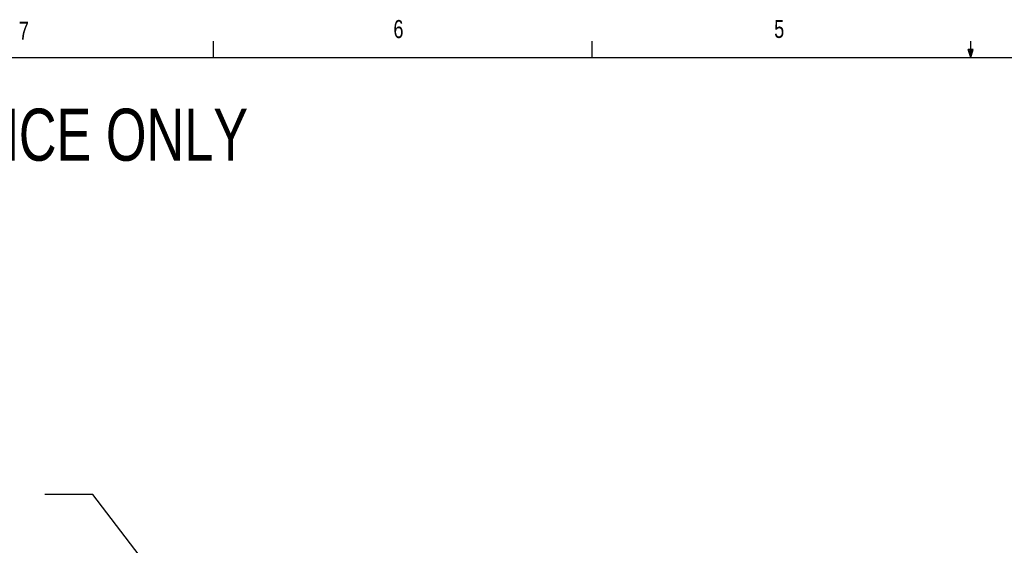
# Model space of a CAD drawing. Header units: inches. Extents: x 0.4 to 16.6, y 0.2 to 10.8.
# Tile 8 of 13: x 3.6 to 8.7, y 8.1 to 10.8. Entities that reach past the tile are written whole.
import ezdxf

# ---------------------------------------------------------------- set-up
doc = ezdxf.new("R2010")
doc.units = ezdxf.units.IN
doc.header["$MEASUREMENT"] = 0
doc.layers.add('BORDER', color=7, linetype='Continuous', lineweight=25)
doc.layers.add('SLD-0', color=7, linetype='Continuous', lineweight=25)
doc.styles.add('SLDTEXTSTYLE0', font='TXT', dxfattribs={"width": 0.75})
doc.dimstyles.new('SLDDIMSTYLE2', dxfattribs={"dimtxt": 0.18, "dimasz": 0.13, "dimexe": 0, "dimexo": 0.0625, "dimgap": 0, "dimtad": 0, "dimtih": 1, "dimtoh": 1, "dimdec": 0, "dimrnd": 1e-09, "dimzin": 0, "dimdsep": 46, "dimtxsty": 'Standard', "dimsah": 1, "dimcen": 0.09, "dimadec": 0, "dimazin": 0, "dimtfac": 0.13, "dimtdec": 0, "dimtofl": 0, "dimtmove": 0, "dimatfit": 3, "dimfxl": 0, "dimfrac": 2, "dimtolj": 1, "dimtzin": 0, "dimarcsym": 0})

# ---------------------------------------------------------------- blocks, each defined once
blk = doc.blocks.new('SW_NOTE_0_1')
at = {"layer": 'SLD-0', "color": 0, "attachment_point": 1, "style": 'SLDTEXTSTYLE0'}
for s, insert, char_height in [('ROTATABLE IN', (-1.4441, 0.2852), 0.145833), ('6', (-1.4441, 0.0513), 0.1458), ('%%d', (-1.3363, 0.0513), 0.14583), ('INCREMENTS', (-1.189, 0.0513), 0.14583)]:
    blk.add_mtext(s, dxfattribs=dict(at, insert=insert, char_height=char_height))

msp = doc.modelspace()

# ---------------------------------------------------------------- linework, layer by layer
at = {"layer": 'BORDER'}
for p, q in [((4.5635, 10.6421), (4.5635, 10.7269)), ((6.5323, 10.6421), (6.5323, 10.7269)), ((8.501, 10.6421), (8.501, 10.7269)), ((8.501, 10.6421), (8.4878, 10.684)), ((8.5136, 10.684), (8.4878, 10.684)), ((8.494, 10.684), (8.501, 10.6421)), ((8.501, 10.6421), (8.5136, 10.684)), ((8.5059, 10.684), (8.501, 10.6421)), ((0.6263, 10.6421), (16.3763, 10.6421))]:
    msp.add_line(p, q, dxfattribs=at)

# ---------------------------------------------------------------- block references
at = {"layer": 'SLD-0', "color": 7}
msp.add_blockref('SW_NOTE_0_1', (3.6861, 8.3706), dxfattribs=at)

# ---------------------------------------------------------------- texts
at = {"color": 7, "linetype": 'Continuous', "lineweight": 0, "char_height": 0.0937, "attachment_point": 1, "style": 'SLDTEXTSTYLE0'}
for s, insert in [('7', (3.551, 10.8287)), ('6', (5.4987, 10.8367)), ('5', (7.4787, 10.8373))]:
    msp.add_mtext(s, dxfattribs=dict(at, insert=insert))
at = {"layer": 'SLD-0', "insert": (0.6985, 10.3763), "char_height": 0.270833, "attachment_point": 1, "style": 'SLDTEXTSTYLE0'}
msp.add_mtext('NOTE: FOR REFERENCE ONLY', dxfattribs=at)

# ---------------------------------------------------------------- leaders
at = {"layer": 'SLD-0', "color": 7}
msp.add_leader([(4.3, 7.8957), (3.9361, 8.3706), (3.6861, 8.3706)], dimstyle='SLDDIMSTYLE2', dxfattribs=at)

doc.saveas('drawing.dxf')
